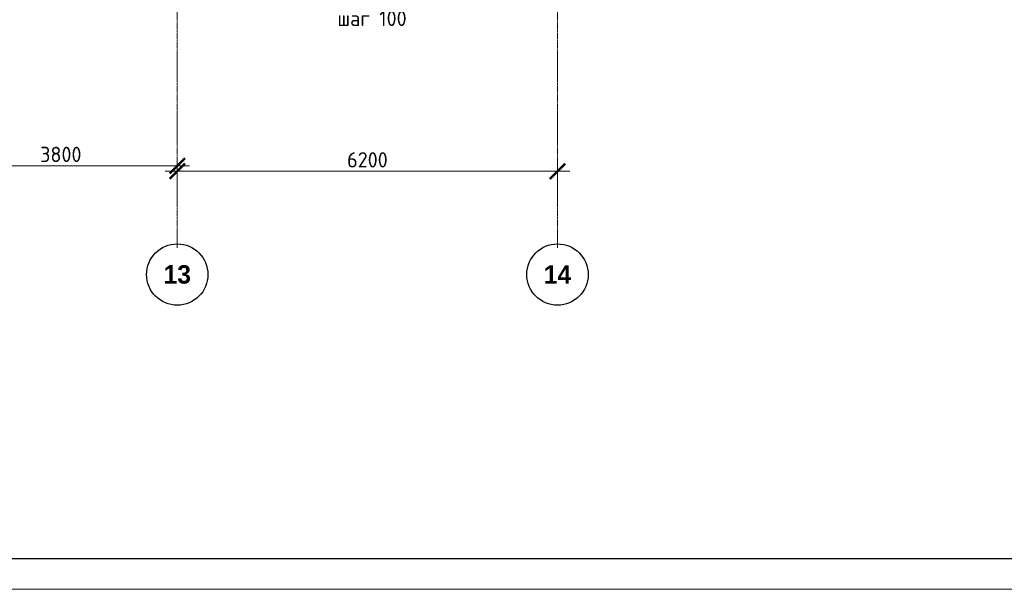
# Model space of a CAD drawing. Header units: millimetres. Extents: x -56135 to 1694203, y -446411 to -23139.
# Tile 135 of 256: x 710294 to 726350, y -140264 to -130980. Entities that reach past the tile are written whole.
import ezdxf
from ezdxf import colors
from ezdxf.entities.mleader import LeaderData, LeaderLine
from ezdxf.math import Vec2, Vec3

# ---------------------------------------------------------------- set-up
doc = ezdxf.new("R2010")
doc.units = ezdxf.units.MM
doc.linetypes.add('______5', pattern=[1100, 800, -100, 100, -100])
doc.linetypes.add('осевая', pattern=[50.8, 31.75, -6.35, 6.35, -6.35])
for name, color, linetype, lineweight in [('Оси', 40, '______5', 18), ('подоснова', 151, 'Continuous', 5), ('РАЗМЕРЫ', 1, 'Continuous', 9), ('ТОНКИЕ', 7, 'Continuous', 9)]:
    doc.layers.add(name, color=color, linetype=linetype, lineweight=lineweight)
doc.layers.add('ТОЛСТЫЕ_ОСНОВНЫЕ', color=6, linetype='Continuous')
doc.styles.add('Century Gothic', font='GOTHIC.TTF')
doc.styles.add('GOST-2.304_Type-B', font='GOST_Common.ttf')
doc.dimstyles.new('СПДС', dxfattribs={"dimscale": 100, "dimtxt": 2.5, "dimasz": 2.5, "dimexe": 1.25, "dimexo": 0, "dimtad": 1, "dimdec": 0, "dimtxsty": 'GOST-2.304_Type-B', "dimblk": 'ARCHTICK', "dimcen": 2.5, "dimdle": 2, "dimadec": 0, "dimazin": 2, "dimtfac": 0.75, "dimtdec": 0, "dimtmove": 1, "dimatfit": 3, "dimfxl": 1, "dimtolj": 1, "dimarcsym": 1})

# ---------------------------------------------------------------- blocks, each defined once
blk = doc.blocks.new('NSY101')
at = {"color": 0, "linetype": 'ByBlock', "lineweight": -2}
blk.add_circle((0, 0), 50, dxfattribs=at)
blk = doc.blocks.new('_ArchTick')
at = {"color": 0, "linetype": 'ByBlock', "const_width": 0.15}
blk.add_lwpolyline([(-0.5, -0.5), (0.5, 0.5)], dxfattribs=at)
blk = doc.blocks.new('*D1014')
at = {"layer": 'DEFPOINTS', "color": 0, "transparency": 16777216}
for p in [(515055, -133560), (511255, -133811), (515055, -134097)]:
    blk.add_point(p, dxfattribs=at)
at = {"layer": 'РАЗМЕРЫ', "color": 0, "lineweight": -2, "transparency": 16777216}
for p, q in [((511055, -133560), (515255, -133560)), ((511255, -133811), (511255, -133435)), ((515055, -134097), (515055, -133435))]:
    blk.add_line(p, q, dxfattribs=at)
at = {"layer": 'РАЗМЕРЫ', "color": 0, "lineweight": -2, "transparency": 16777216, "xscale": 250, "yscale": 250, "zscale": 250, "rotation": 180}
blk.add_blockref('_ArchTick', (511255, -133560), dxfattribs=at)
at = {"layer": 'РАЗМЕРЫ', "color": 0, "lineweight": -2, "transparency": 16777216, "xscale": 250, "yscale": 250, "zscale": 250}
blk.add_blockref('_ArchTick', (515055, -133560), dxfattribs=at)
at = {"layer": 'РАЗМЕРЫ', "color": 0, "transparency": 16777216, "insert": (513155, -133372), "char_height": 250, "attachment_point": 5, "style": 'GOST-2.304_Type-B'}
blk.add_mtext('\\A1;3800', dxfattribs=at)
blk = doc.blocks.new('*D2136')
at = {"layer": 'DEFPOINTS', "color": 0, "transparency": 16777216}
for p in [(521255, -133647), (521255, -133875), (515055, -134097)]:
    blk.add_point(p, dxfattribs=at)
at = {"layer": 'РАЗМЕРЫ', "color": 0, "lineweight": -2, "transparency": 16777216}
for p, q in [((515055, -134097), (515055, -133522)), ((521255, -133875), (521255, -133522)), ((514855, -133647), (521455, -133647))]:
    blk.add_line(p, q, dxfattribs=at)
at = {"layer": 'РАЗМЕРЫ', "color": 0, "lineweight": -2, "transparency": 16777216, "xscale": 250, "yscale": 250, "zscale": 250, "rotation": 180}
blk.add_blockref('_ArchTick', (515055, -133647), dxfattribs=at)
at = {"layer": 'РАЗМЕРЫ', "color": 0, "lineweight": -2, "transparency": 16777216, "xscale": 250, "yscale": 250, "zscale": 250}
blk.add_blockref('_ArchTick', (521255, -133647), dxfattribs=at)
at = {"layer": 'РАЗМЕРЫ', "color": 0, "transparency": 16777216, "insert": (518155, -133460), "char_height": 250, "attachment_point": 5, "style": 'GOST-2.304_Type-B'}
blk.add_mtext('\\A1;6200', dxfattribs=at)
blk = doc.blocks.new('*U43')
at = {"layer": 'ТОЛСТЫЕ_ОСНОВНЫЕ', "color": 6}
blk.add_lwpolyline([(20, 5), (886, 5), (886, 415), (20, 415)], close=True, dxfattribs=at)
at = {"layer": 'ТОНКИЕ'}
blk.add_lwpolyline([(0, 0), (891, 0), (891, 420), (0, 420)], close=True, dxfattribs=at)
blk = doc.blocks.new('_None')
blk = doc.blocks.new('оси 2.2-2.3')
at = {"layer": 'Оси', "color": 16, "linetype": 'осевая', "lineweight": 0, "transparency": 33554687}
for p, q in [((515054.9, -104267.9), (515054.9, -134893.5)), ((521254.5, -104267.9), (521254.9, -134893.5))]:
    blk.add_line(p, q, dxfattribs=at)
at = {"layer": 'Оси', "color": 16, "linetype": 'Continuous', "lineweight": 25, "transparency": 33554687, "xscale": 9.999999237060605, "yscale": 9.999999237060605, "zscale": 9.999999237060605}
for p in [(515054.4, -135329.4), (521254.4, -135329.4)]:
    blk.add_blockref('NSY101', p, dxfattribs=at)
at = {"layer": 'Оси', "color": 16, "linetype": 'Continuous', "lineweight": 25, "transparency": 33554687, "char_height": 300, "width": 620, "attachment_point": 5, "style": 'Century Gothic'}
for s, insert in [('\\A1;{\\fCentury Gothic|i0|b1;\\H300.000000;\\W1.000000;\\C16;13}\\P', (515054.4, -135329.4)), ('\\A1;{\\fCentury Gothic|i0|b1;\\H300.000000;\\W1.000000;\\C16;14}\\P', (521254.4, -135329.4))]:
    blk.add_mtext(s, dxfattribs=dict(at, insert=insert))
at = {"layer": 'РАЗМЕРЫ', "color": 1}
for base, p1, p2, picture, middle in [((515054.9, -133559.9), (511254.9, -133811.5), (515054.9, -134096.6), '*D1014', (513154.9, -133372.4)), ((521254.9, -133647.3), (515054.9, -134096.6), (521254.9, -133875.5), '*D2136', (518154.9, -133459.8))]:
    dim = blk.add_linear_dim(base=base, p1=p1, p2=p2, dimstyle='СПДС', dxfattribs=at)
    dim.commit()
    dim.dimension.update_dxf_attribs({"geometry": picture, "text_midpoint": middle})

msp = doc.modelspace()

# ---------------------------------------------------------------- block references
at = {"xscale": 100, "yscale": 100, "zscale": 100}
msp.add_blockref('*U43', (661089.5, -140263.7), dxfattribs=at)
at = {"layer": 'РАЗМЕРЫ', "color": 1}
msp.add_blockref('оси 2.2-2.3', (197809.4, 196.2), dxfattribs=at)

# ---------------------------------------------------------------- leaders
at = {"layer": 'подоснова', "color": 6, "ltscale": 0.3}
ml = msp.add_multileader_mtext('Standard', dxfattribs=at)
ml.set_content('1* (%%C20-23шт.)\\Pшаг 100', color=6, style='GOST-2.304_Type-B')
ml.set_leader_properties(color=256, linetype='ByLayer', lineweight=15)
ml.set_arrow_properties(name='NONE')
ml.build(insert=Vec2(0, 0))
ml.multileader.update_dxf_attribs({"text_left_attachment_type": 6, "text_right_attachment_type": 6, "dogleg_length": 0.1, "arrow_head_size": 18})
ctx = ml.context
ctx.base_point, ctx.char_height, ctx.arrow_head_size, ctx.landing_gap_size, ctx.plane_origin = Vec3(714940.9, -130717, 3.6), 250, 18, 20, Vec3(708017, -128898, 3.6)
ctx.left_attachment, ctx.right_attachment, ctx.text_align_type = 6, 6, 1
notes = []
notes.append((ctx, [(1, (1, 1, 0), (717137.9, -130717, 3.6), (-1, 0), 0.1, [(0, [(718078.1, -127917.5, 3.6)], 0, [])])]))
ctx.mtext.insert, ctx.mtext.alignment, ctx.mtext.flow_direction = Vec3(716039.3, -130417, 3.6), 2, 5
for ctx, leaders in notes:
    for number, flags, end, landing, length, lines in leaders:
        leader = LeaderData()
        leader.index, (leader.has_last_leader_line, leader.has_dogleg_vector, leader.attachment_direction) = number, flags
        leader.last_leader_point, leader.dogleg_vector, leader.dogleg_length = Vec3(end), Vec3(landing), length
        for number, points, colour, breaks in lines:
            line = LeaderLine()
            line.index, line.vertices, line.color, line.breaks = number, Vec3.list(points), colors.encode_raw_color(colour), breaks
            leader.lines.append(line)
        ctx.leaders.append(leader)

doc.saveas('drawing.dxf')
